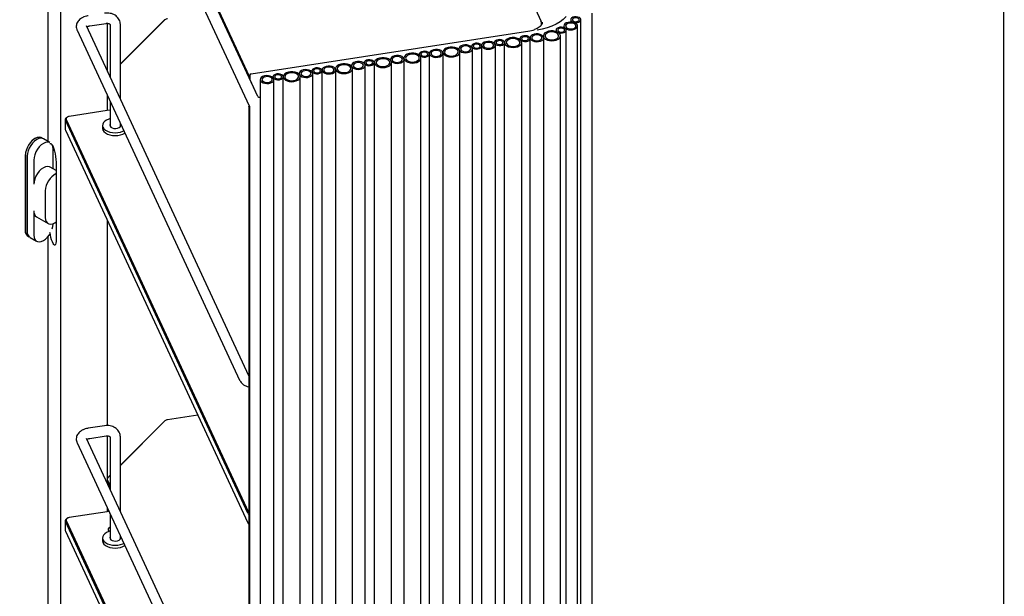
# Model space of a CAD drawing. Header units: millimetres. Extents: x -5210 to 2047, y -29 to 2841.
# Tile 19 of 28: x -1687 to -1110, y 2049 to 2387. Entities that reach past the tile are written whole.
import ezdxf

# ---------------------------------------------------------------- set-up
doc = ezdxf.new("R2010")
doc.units = ezdxf.units.MM
doc.header["$LTSCALE"] = 10
doc.layers.add('SCHIZZI', color=9, linetype='Continuous')

msp = doc.modelspace()

# ---------------------------------------------------------------- linework, layer by layer
for p, q in [((-1507.9, 2659.87), (-1381.18, 2386.86)), ((-1547.1, 2342.52), (-1670.06, 2607.43)), ((-1552.12, 2354.56), (-1662.7, 2592.8)), ((-1552.12, 2353.74), (-1662.7, 2591.99)), ((-1662.85, 2575.56), (-1662.85, 1934.58)), ((-1552.02, 2336.78), (-1662.85, 2575.56)), ((-1670.1, 2538.5), (-1670.1, 2316.07)), ((-1351.13, 1705.32), (-1351.13, 2391.21)), ((-1552.41, 2178.71), (-1647.61, 2383.81)), ((-1645.63, 2383.83), (-1635.97, 2385.32)), ((-1635.22, 2357.12), (-1635.22, 2385.34)), ((-1633.63, 2384.28), (-1633.63, 2353.7)), ((-1601.58, 2387.38), (-1627.63, 2361.34)), ((-1627.63, 2361.51), (-1602.02, 2387.12)), ((-1627.63, 2340.78), (-1627.63, 2384.28)), ((-1380.74, 2385.58), (-1380.88, 2385.89)), ((-1380.84, 2384.58), (-1380.84, 2385.4)), ((-1380.57, 2385.14), (-1380.74, 2385.58)), ((-1367.74, 2383.79), (-1367.74, 2382.83)), ((-1363.76, 2387.44), (-1363.76, 2386.1)), ((-1359.74, 1697.89), (-1359.74, 2383.79)), ((-1357.76, 1701.55), (-1357.76, 2387.44)), ((-1653.05, 2381.29), (-1557.8, 2176.08)), ((-1550.94, 2355.72), (-1387.7, 2380.97)), ((-1379.81, 2377.99), (-1379.81, 2377.6)), ((-1372.35, 2381.37), (-1372.35, 2380.51)), ((-1369.81, 1692.1), (-1369.81, 2377.99)), ((-1366.35, 1695.47), (-1366.35, 2381.37)), ((-1421.88, 2371.97), (-1421.88, 2371.56)), ((-1415.93, 2372.45), (-1415.93, 2372.28)), ((-1415.88, 1686.08), (-1415.88, 2371.97)), ((-1408.49, 2374.04), (-1408.49, 2373.63)), ((-1407.93, 1686.55), (-1407.93, 2372.45)), ((-1402.49, 2374.08), (-1402.49, 2374.07)), ((-1402.49, 1688.15), (-1402.49, 2374.04)), ((-1393.53, 2376.36), (-1393.53, 2375.84)), ((-1392.49, 1688.19), (-1392.49, 2374.08)), ((-1387.58, 2376.83), (-1387.58, 2376.67)), ((-1387.53, 1690.46), (-1387.53, 2376.36)), ((-1379.58, 1690.94), (-1379.58, 2376.83)), ((-1452.54, 2367.23), (-1452.54, 2366.71)), ((-1446.59, 2367.71), (-1446.59, 2367.54)), ((-1446.54, 1681.33), (-1446.54, 2367.23)), ((-1438.69, 2368.48), (-1438.69, 2368.22)), ((-1438.59, 1681.81), (-1438.59, 2367.71)), ((-1429.31, 2370.38), (-1429.31, 2369.88)), ((-1428.69, 1682.59), (-1428.69, 2368.48)), ((-1421.31, 1684.48), (-1421.31, 2370.38)), ((-1492.22, 2360.65), (-1492.22, 2360.14)), ((-1484.78, 2362.24), (-1484.78, 2361.83)), ((-1484.22, 1674.75), (-1484.22, 2360.65)), ((-1478.79, 2362.28), (-1478.79, 2362.27)), ((-1478.78, 1676.35), (-1478.78, 2362.24)), ((-1469.4, 2364.18), (-1469.4, 2363.67)), ((-1468.79, 1676.39), (-1468.79, 2362.28)), ((-1461.51, 2364.96), (-1461.51, 2364.69)), ((-1461.4, 1678.28), (-1461.4, 2364.18)), ((-1451.51, 1679.06), (-1451.51, 2364.96)), ((-1634.2, 2354.93), (-1633.63, 2355.51)), ((-1633.63, 2355.34), (-1634.15, 2354.82)), ((-1551.79, 2354.61), (-1552.12, 2354.56)), ((-1552.12, 2353.74), (-1552.12, 2354.56)), ((-1551.79, 2354.73), (-1551.79, 2352.7)), ((-1522.88, 2355.9), (-1522.88, 2355.4)), ((-1515.45, 2357.5), (-1515.45, 2357.09)), ((-1514.88, 1670.01), (-1514.88, 2355.9)), ((-1509.5, 2357.97), (-1509.5, 2357.81)), ((-1509.45, 1671.6), (-1509.45, 2357.5)), ((-1501.6, 2358.75), (-1501.6, 2358.49)), ((-1501.5, 1672.08), (-1501.5, 2357.97)), ((-1491.6, 1672.86), (-1491.6, 2358.75)), ((-1551.79, 2353.8), (-1552.12, 2353.74)), ((-1547.1, 2342.52), (-1551.76, 2352.56)), ((-1545.69, 2352.38), (-1545.69, 1666.48)), ((-1538.26, 2353.97), (-1538.26, 2353.56)), ((-1537.69, 1666.48), (-1537.69, 2352.38)), ((-1532.26, 2354.01), (-1532.26, 2353.99)), ((-1532.26, 1668.07), (-1532.26, 2353.97)), ((-1522.26, 1668.12), (-1522.26, 2354.01)), ((-1635.22, 2334.21), (-1635.22, 2342.87)), ((-1633.63, 2339.45), (-1633.63, 2324.85)), ((-1545.69, 2342.14), (-1545.88, 2342.11)), ((-1635.42, 2334.18), (-1657.64, 2330.74)), ((-1552.41, 2336.8), (-1552.05, 2336.86)), ((-1552.41, 2336.8), (-1552.41, 1697.86)), ((-1552.15, 2336.24), (-1552.41, 2336.8)), ((-1552.15, 2336.24), (-1552.02, 2336.26)), ((-1552.15, 2336.24), (-1552.15, 1697.3)), ((-1552.02, 2336.78), (-1552.02, 1695.8)), ((-1659.99, 2328.94), (-1659.99, 2323.22)), ((-1552.99, 2098.19), (-1659.89, 2328.49)), ((-1659.4, 2328.97), (-1552.51, 2098.68)), ((-1658.76, 2330.37), (-1659.11, 2330.16)), ((-1638.13, 2325.49), (-1638.13, 2323.86)), ((-1627.63, 2324.85), (-1627.63, 2326.52)), ((-1659.89, 2322.77), (-1552.99, 2092.48)), ((-1669.07, 2315.48), (-1672.69, 2317.57)), ((-1667.15, 2300.13), (-1667.15, 2311.69)), ((-1683.42, 2307.85), (-1683.42, 2264.16)), ((-1683.34, 2308.05), (-1683.34, 2264.04)), ((-1682.28, 2307.44), (-1682.28, 2263.43)), ((-1678.4, 2305.2), (-1678.4, 2290.95)), ((-1665.23, 2302.45), (-1665.23, 2258.76)), ((-1665.23, 2299.01), (-1668.8, 2301.08)), ((-1671.68, 2287.07), (-1671.68, 2271.55)), ((-1678.4, 2275.43), (-1678.4, 2261.18)), ((-1676.75, 2271.79), (-1670.03, 2267.91)), ((-1667.15, 2267.67), (-1667.15, 2267.8)), ((-1635.22, 2149.51), (-1635.22, 2269.63)), ((-1680.64, 2259.79), (-1676.75, 2257.54)), ((-1670.1, 2260.27), (-1670.1, 2037.84)), ((-1601.19, 2152.52), (-1601.54, 2152.31)), ((-1582.31, 2155.64), (-1600.07, 2152.89)), ((-1636.89, 2149.4), (-1646.54, 2147.9)), ((-1601.58, 2152.22), (-1627.63, 2126.17)), ((-1627.63, 2126.34), (-1602.02, 2151.95)), ((-1552.41, 1936.85), (-1647.61, 2141.96)), ((-1645.63, 2141.97), (-1635.97, 2143.47)), ((-1635.22, 2115.27), (-1635.22, 2143.49)), ((-1633.63, 2142.43), (-1633.63, 2111.85)), ((-1627.63, 2098.92), (-1627.63, 2142.43)), ((-1653.05, 2139.43), (-1557.8, 1934.23)), ((-1635.22, 2118.75), (-1633.63, 2120.34)), ((-1633.63, 2120.17), (-1635.03, 2118.77)), ((-1635.22, 2117.54), (-1633.63, 2114.12)), ((-1633.63, 2112.6), (-1635.22, 2116.02)), ((-1635.22, 2099.04), (-1635.22, 2101.02)), ((-1658.76, 2095.2), (-1659.11, 2095)), ((-1635.42, 2099.01), (-1657.64, 2095.58)), ((-1634.38, 2099.21), (-1635.42, 2099.01)), ((-1633.63, 2097.6), (-1633.63, 2082.99)), ((-1552.51, 2098.68), (-1552.41, 2098.5)), ((-1659.99, 2093.77), (-1659.99, 2088.06)), ((-1552.99, 1863.03), (-1659.89, 2093.33)), ((-1659.4, 2093.81), (-1552.51, 1863.51)), ((-1659.89, 2087.61), (-1552.99, 1857.31)), ((-1638.13, 2083.64), (-1638.13, 2082)), ((-1627.63, 2082.99), (-1627.63, 2084.67))]:
    msp.add_line(p, q)
at = {"flags": 128}
for points in [[(-1366.42, 2389.36), (-1366.48, 2389.29), (-1368.09, 2387.68), (-1370.03, 2386.19), (-1372.27, 2384.84), (-1374.77, 2383.66), (-1377.5, 2382.67), (-1380.42, 2381.87), (-1383.48, 2381.28)], [(-1359.99, 2385.77), (-1359.04, 2386.03), (-1358.31, 2386.45), (-1357.87, 2387), (-1357.78, 2387.6), (-1358.05, 2388.18), (-1358.64, 2388.67), (-1359.5, 2389.01), (-1360.5, 2389.17), (-1361.54, 2389.12), (-1362.49, 2388.86), (-1363.22, 2388.44), (-1363.66, 2387.89), (-1363.75, 2387.29), (-1363.48, 2386.71), (-1362.89, 2386.22), (-1362.03, 2385.87), (-1361.03, 2385.72), (-1359.99, 2385.77)], [(-1362.71, 2381.56), (-1361.61, 2381.83), (-1360.71, 2382.28), (-1360.07, 2382.86), (-1359.77, 2383.53), (-1359.81, 2384.22), (-1360.2, 2384.87), (-1360.91, 2385.42), (-1361.87, 2385.83), (-1363, 2386.06), (-1364.19, 2386.08), (-1365.34, 2385.9), (-1366.35, 2385.54), (-1367.13, 2385.02), (-1367.6, 2384.38), (-1367.74, 2383.7), (-1367.52, 2383.02), (-1366.96, 2382.42), (-1366.12, 2381.93), (-1365.06, 2381.61), (-1363.89, 2381.48), (-1362.71, 2381.56)], [(-1362.96, 2382.11), (-1362.02, 2382.37), (-1361.28, 2382.79), (-1360.84, 2383.34), (-1360.75, 2383.94), (-1361.02, 2384.52), (-1361.62, 2385.01), (-1362.47, 2385.36), (-1363.48, 2385.51), (-1364.52, 2385.46), (-1365.46, 2385.21), (-1366.2, 2384.78), (-1366.64, 2384.24), (-1366.73, 2383.64), (-1366.46, 2383.05), (-1365.86, 2382.56), (-1365.01, 2382.22), (-1364, 2382.06), (-1362.96, 2382.11)], [(-1360.25, 2386.33), (-1359.55, 2386.53), (-1359.03, 2386.87), (-1358.78, 2387.29), (-1358.83, 2387.74), (-1359.18, 2388.15), (-1359.76, 2388.44), (-1360.5, 2388.59), (-1361.28, 2388.56), (-1361.98, 2388.36), (-1362.5, 2388.02), (-1362.75, 2387.6), (-1362.7, 2387.15), (-1362.35, 2386.74), (-1361.76, 2386.44), (-1361.03, 2386.3), (-1360.25, 2386.33)], [(-1389.75, 2374.68), (-1388.81, 2374.94), (-1388.07, 2375.36), (-1387.63, 2375.91), (-1387.54, 2376.51), (-1387.81, 2377.09), (-1388.41, 2377.58), (-1389.26, 2377.93), (-1390.27, 2378.08), (-1391.31, 2378.03), (-1392.25, 2377.77), (-1392.99, 2377.35), (-1393.43, 2376.8), (-1393.52, 2376.2), (-1393.25, 2375.62), (-1392.65, 2375.13), (-1391.8, 2374.79), (-1390.79, 2374.63), (-1389.75, 2374.68)], [(-1390.01, 2375.24), (-1389.31, 2375.44), (-1388.8, 2375.78), (-1388.55, 2376.21), (-1388.6, 2376.65), (-1388.94, 2377.06), (-1389.53, 2377.36), (-1390.27, 2377.5), (-1391.05, 2377.47), (-1391.75, 2377.27), (-1392.26, 2376.93), (-1392.51, 2376.51), (-1392.46, 2376.06), (-1392.12, 2375.65), (-1391.53, 2375.36), (-1390.79, 2375.21), (-1390.01, 2375.24)], [(-1387.7, 2380.97), (-1385.79, 2381.39), (-1384.87, 2381.68)], [(-1382.54, 2374.6), (-1381.45, 2374.88), (-1380.55, 2375.33), (-1379.91, 2375.91), (-1379.6, 2376.57), (-1379.65, 2377.26), (-1380.04, 2377.91), (-1380.75, 2378.47), (-1381.71, 2378.87), (-1382.84, 2379.1), (-1384.03, 2379.13), (-1385.18, 2378.95), (-1386.19, 2378.58), (-1386.97, 2378.06), (-1387.44, 2377.43), (-1387.58, 2376.75), (-1387.35, 2376.07), (-1386.8, 2375.46), (-1385.95, 2374.98), (-1384.9, 2374.65), (-1383.73, 2374.53), (-1382.54, 2374.6)], [(-1382.8, 2375.16), (-1381.86, 2375.41), (-1381.12, 2375.84), (-1380.68, 2376.39), (-1380.59, 2376.98), (-1380.86, 2377.57), (-1381.46, 2378.06), (-1382.31, 2378.4), (-1383.32, 2378.56), (-1384.36, 2378.51), (-1385.3, 2378.25), (-1386.04, 2377.83), (-1386.48, 2377.28), (-1386.57, 2376.68), (-1386.3, 2376.1), (-1385.7, 2375.61), (-1384.85, 2375.26), (-1383.84, 2375.11), (-1382.8, 2375.16)], [(-1373.51, 2375.2), (-1372.26, 2375.51), (-1371.19, 2376), (-1370.39, 2376.63), (-1369.92, 2377.37), (-1369.81, 2378.16), (-1370.08, 2378.93), (-1370.69, 2379.63), (-1371.61, 2380.21), (-1372.76, 2380.63), (-1374.07, 2380.85), (-1375.43, 2380.86), (-1376.75, 2380.65), (-1377.92, 2380.25), (-1378.86, 2379.68), (-1379.5, 2378.99), (-1379.79, 2378.22), (-1379.71, 2377.44), (-1379.27, 2376.69), (-1378.5, 2376.05), (-1377.45, 2375.54), (-1376.21, 2375.22), (-1374.86, 2375.1), (-1373.51, 2375.2)], [(-1373.77, 2375.76), (-1372.68, 2376.04), (-1371.77, 2376.49), (-1371.14, 2377.07), (-1370.83, 2377.73), (-1370.88, 2378.42), (-1371.27, 2379.07), (-1371.98, 2379.62), (-1372.94, 2380.03), (-1374.06, 2380.26), (-1375.25, 2380.29), (-1376.41, 2380.11), (-1377.41, 2379.74), (-1378.19, 2379.22), (-1378.67, 2378.59), (-1378.8, 2377.9), (-1378.58, 2377.23), (-1378.02, 2376.62), (-1377.18, 2376.13), (-1376.13, 2375.81), (-1374.96, 2375.68), (-1373.77, 2375.76)], [(-1368.57, 2379.7), (-1367.63, 2379.95), (-1366.89, 2380.37), (-1366.45, 2380.92), (-1366.36, 2381.52), (-1366.63, 2382.1), (-1367.23, 2382.59), (-1368.08, 2382.94), (-1369.09, 2383.09), (-1370.12, 2383.04), (-1371.07, 2382.79), (-1371.81, 2382.36), (-1372.25, 2381.82), (-1372.34, 2381.22), (-1372.07, 2380.64), (-1371.47, 2380.14), (-1370.62, 2379.8), (-1369.61, 2379.64), (-1368.57, 2379.7)], [(-1368.83, 2380.25), (-1368.13, 2380.45), (-1367.62, 2380.79), (-1367.37, 2381.22), (-1367.42, 2381.67), (-1367.76, 2382.07), (-1368.35, 2382.37), (-1369.09, 2382.51), (-1369.87, 2382.48), (-1370.57, 2382.28), (-1371.08, 2381.95), (-1371.33, 2381.52), (-1371.28, 2381.07), (-1370.93, 2380.67), (-1370.35, 2380.37), (-1369.61, 2380.22), (-1368.83, 2380.25)], [(-1424.28, 2368.15), (-1423.18, 2368.42), (-1422.28, 2368.87), (-1421.65, 2369.45), (-1421.34, 2370.12), (-1421.38, 2370.81), (-1421.78, 2371.46), (-1422.48, 2372.01), (-1423.44, 2372.42), (-1424.57, 2372.65), (-1425.76, 2372.67), (-1426.91, 2372.49), (-1427.92, 2372.13), (-1428.7, 2371.61), (-1429.18, 2370.98), (-1429.31, 2370.29), (-1429.09, 2369.62), (-1428.53, 2369.01), (-1427.69, 2368.52), (-1426.63, 2368.2), (-1425.46, 2368.07), (-1424.28, 2368.15)], [(-1424.54, 2368.71), (-1423.59, 2368.96), (-1422.85, 2369.38), (-1422.41, 2369.93), (-1422.32, 2370.53), (-1422.59, 2371.11), (-1423.19, 2371.6), (-1424.04, 2371.95), (-1425.05, 2372.1), (-1426.09, 2372.05), (-1427.03, 2371.8), (-1427.77, 2371.37), (-1428.21, 2370.83), (-1428.3, 2370.23), (-1428.03, 2369.65), (-1427.43, 2369.15), (-1426.58, 2368.81), (-1425.57, 2368.65), (-1424.54, 2368.71)], [(-1418.1, 2370.3), (-1417.16, 2370.55), (-1416.42, 2370.98), (-1415.98, 2371.52), (-1415.89, 2372.12), (-1416.16, 2372.7), (-1416.76, 2373.2), (-1417.61, 2373.54), (-1418.62, 2373.7), (-1419.65, 2373.64), (-1420.6, 2373.39), (-1421.34, 2372.96), (-1421.78, 2372.42), (-1421.87, 2371.82), (-1421.6, 2371.24), (-1421, 2370.75), (-1420.15, 2370.4), (-1419.14, 2370.25), (-1418.1, 2370.3)], [(-1418.36, 2370.86), (-1417.66, 2371.05), (-1417.15, 2371.39), (-1416.9, 2371.82), (-1416.95, 2372.27), (-1417.29, 2372.67), (-1417.88, 2372.97), (-1418.62, 2373.12), (-1419.4, 2373.09), (-1420.1, 2372.89), (-1420.61, 2372.55), (-1420.86, 2372.12), (-1420.81, 2371.67), (-1420.47, 2371.27), (-1419.88, 2370.97), (-1419.14, 2370.83), (-1418.36, 2370.86)], [(-1410.89, 2370.22), (-1409.8, 2370.49), (-1408.9, 2370.94), (-1408.26, 2371.52), (-1407.95, 2372.19), (-1408, 2372.88), (-1408.39, 2373.53), (-1409.1, 2374.08), (-1410.06, 2374.49), (-1411.18, 2374.72), (-1412.38, 2374.74), (-1413.53, 2374.56), (-1414.54, 2374.2), (-1415.31, 2373.68), (-1415.79, 2373.05), (-1415.92, 2372.36), (-1415.7, 2371.69), (-1415.15, 2371.08), (-1414.3, 2370.59), (-1413.25, 2370.27), (-1412.08, 2370.14), (-1410.89, 2370.22)], [(-1411.15, 2370.78), (-1410.21, 2371.03), (-1409.47, 2371.45), (-1409.03, 2372), (-1408.94, 2372.6), (-1409.21, 2373.18), (-1409.81, 2373.67), (-1410.66, 2374.02), (-1411.67, 2374.17), (-1412.7, 2374.12), (-1413.65, 2373.87), (-1414.38, 2373.44), (-1414.83, 2372.9), (-1414.92, 2372.3), (-1414.65, 2371.72), (-1414.05, 2371.22), (-1413.2, 2370.88), (-1412.19, 2370.72), (-1411.15, 2370.78)], [(-1404.72, 2372.37), (-1403.77, 2372.62), (-1403.04, 2373.05), (-1402.6, 2373.59), (-1402.51, 2374.19), (-1402.78, 2374.77), (-1403.37, 2375.27), (-1404.23, 2375.61), (-1405.23, 2375.77), (-1406.27, 2375.71), (-1407.21, 2375.46), (-1407.95, 2375.03), (-1408.39, 2374.49), (-1408.48, 2373.89), (-1408.21, 2373.31), (-1407.62, 2372.82), (-1406.76, 2372.47), (-1405.76, 2372.32), (-1404.72, 2372.37)], [(-1404.98, 2372.93), (-1404.28, 2373.13), (-1403.76, 2373.46), (-1403.51, 2373.89), (-1403.56, 2374.34), (-1403.91, 2374.74), (-1404.49, 2375.04), (-1405.23, 2375.19), (-1406.01, 2375.16), (-1406.71, 2374.96), (-1407.23, 2374.62), (-1407.48, 2374.19), (-1407.43, 2373.74), (-1407.08, 2373.34), (-1406.49, 2373.04), (-1405.76, 2372.9), (-1404.98, 2372.93)], [(-1396.2, 2371.3), (-1394.95, 2371.6), (-1393.88, 2372.09), (-1393.08, 2372.73), (-1392.61, 2373.46), (-1392.5, 2374.25), (-1392.76, 2375.02), (-1393.38, 2375.72), (-1394.3, 2376.3), (-1395.45, 2376.72), (-1396.76, 2376.94), (-1398.12, 2376.95), (-1399.43, 2376.74), (-1400.61, 2376.34), (-1401.55, 2375.77), (-1402.19, 2375.08), (-1402.48, 2374.31), (-1402.4, 2373.53), (-1401.96, 2372.78), (-1401.19, 2372.14), (-1400.14, 2371.63), (-1398.9, 2371.31), (-1397.55, 2371.2), (-1396.2, 2371.3)], [(-1396.46, 2371.85), (-1395.37, 2372.13), (-1394.46, 2372.58), (-1393.83, 2373.16), (-1393.52, 2373.82), (-1393.56, 2374.51), (-1393.96, 2375.16), (-1394.67, 2375.72), (-1395.63, 2376.12), (-1396.75, 2376.35), (-1397.94, 2376.38), (-1399.09, 2376.2), (-1400.1, 2375.83), (-1400.88, 2375.31), (-1401.36, 2374.68), (-1401.49, 2374), (-1401.27, 2373.32), (-1400.71, 2372.71), (-1399.87, 2372.23), (-1398.82, 2371.9), (-1397.64, 2371.78), (-1396.46, 2371.85)], [(-1464.37, 2361.95), (-1463.28, 2362.22), (-1462.37, 2362.67), (-1461.74, 2363.25), (-1461.43, 2363.92), (-1461.47, 2364.61), (-1461.87, 2365.26), (-1462.58, 2365.81), (-1463.54, 2366.22), (-1464.66, 2366.45), (-1465.85, 2366.47), (-1467, 2366.29), (-1468.01, 2365.93), (-1468.79, 2365.4), (-1469.27, 2364.77), (-1469.4, 2364.09), (-1469.18, 2363.41), (-1468.62, 2362.81), (-1467.78, 2362.32), (-1466.73, 2362), (-1465.55, 2361.87), (-1464.37, 2361.95)], [(-1464.63, 2362.5), (-1463.68, 2362.76), (-1462.95, 2363.18), (-1462.51, 2363.73), (-1462.42, 2364.33), (-1462.69, 2364.91), (-1463.28, 2365.4), (-1464.14, 2365.75), (-1465.14, 2365.9), (-1466.18, 2365.85), (-1467.13, 2365.59), (-1467.86, 2365.17), (-1468.3, 2364.62), (-1468.39, 2364.03), (-1468.12, 2363.44), (-1467.53, 2362.95), (-1466.67, 2362.61), (-1465.67, 2362.45), (-1464.63, 2362.5)], [(-1455.21, 2362.17), (-1453.96, 2362.47), (-1452.89, 2362.96), (-1452.09, 2363.6), (-1451.62, 2364.34), (-1451.51, 2365.12), (-1451.78, 2365.89), (-1452.39, 2366.59), (-1453.31, 2367.17), (-1454.46, 2367.59), (-1455.77, 2367.81), (-1457.13, 2367.82), (-1458.45, 2367.62), (-1459.62, 2367.21), (-1460.56, 2366.65), (-1461.2, 2365.95), (-1461.49, 2365.18), (-1461.41, 2364.4), (-1460.97, 2363.66), (-1460.2, 2363.01), (-1459.15, 2362.51), (-1457.91, 2362.18), (-1456.56, 2362.07), (-1455.21, 2362.17)], [(-1455.47, 2362.72), (-1454.38, 2363), (-1453.47, 2363.45), (-1452.84, 2364.03), (-1452.53, 2364.7), (-1452.58, 2365.38), (-1452.97, 2366.03), (-1453.68, 2366.59), (-1454.64, 2367), (-1455.76, 2367.22), (-1456.95, 2367.25), (-1458.11, 2367.07), (-1459.12, 2366.71), (-1459.89, 2366.18), (-1460.37, 2365.55), (-1460.5, 2364.87), (-1460.28, 2364.19), (-1459.72, 2363.58), (-1458.88, 2363.1), (-1457.83, 2362.78), (-1456.66, 2362.65), (-1455.47, 2362.72)], [(-1448.77, 2365.55), (-1447.82, 2365.81), (-1447.08, 2366.23), (-1446.64, 2366.78), (-1446.55, 2367.38), (-1446.82, 2367.96), (-1447.42, 2368.45), (-1448.27, 2368.8), (-1449.28, 2368.95), (-1450.32, 2368.9), (-1451.26, 2368.65), (-1452, 2368.22), (-1452.44, 2367.68), (-1452.53, 2367.08), (-1452.26, 2366.5), (-1451.66, 2366), (-1450.81, 2365.66), (-1449.8, 2365.5), (-1448.77, 2365.55)], [(-1449.02, 2366.11), (-1448.32, 2366.31), (-1447.81, 2366.65), (-1447.56, 2367.08), (-1447.61, 2367.53), (-1447.95, 2367.93), (-1448.54, 2368.23), (-1449.28, 2368.37), (-1450.06, 2368.34), (-1450.76, 2368.14), (-1451.27, 2367.8), (-1451.52, 2367.38), (-1451.47, 2366.93), (-1451.13, 2366.52), (-1450.54, 2366.23), (-1449.8, 2366.08), (-1449.02, 2366.11)], [(-1441.56, 2365.47), (-1440.46, 2365.75), (-1439.56, 2366.2), (-1438.92, 2366.78), (-1438.62, 2367.45), (-1438.66, 2368.13), (-1439.05, 2368.78), (-1439.76, 2369.34), (-1440.72, 2369.75), (-1441.85, 2369.97), (-1443.04, 2370), (-1444.19, 2369.82), (-1445.2, 2369.46), (-1445.98, 2368.93), (-1446.45, 2368.3), (-1446.59, 2367.62), (-1446.37, 2366.94), (-1445.81, 2366.33), (-1444.97, 2365.85), (-1443.91, 2365.53), (-1442.74, 2365.4), (-1441.56, 2365.47)], [(-1441.81, 2366.03), (-1440.87, 2366.29), (-1440.13, 2366.71), (-1439.69, 2367.26), (-1439.6, 2367.86), (-1439.87, 2368.44), (-1440.47, 2368.93), (-1441.32, 2369.27), (-1442.33, 2369.43), (-1443.37, 2369.38), (-1444.31, 2369.12), (-1445.05, 2368.7), (-1445.49, 2368.15), (-1445.58, 2367.55), (-1445.31, 2366.97), (-1444.71, 2366.48), (-1443.86, 2366.14), (-1442.85, 2365.98), (-1441.81, 2366.03)], [(-1432.4, 2365.7), (-1431.14, 2366), (-1430.08, 2366.49), (-1429.28, 2367.13), (-1428.81, 2367.86), (-1428.7, 2368.65), (-1428.96, 2369.42), (-1429.58, 2370.12), (-1430.49, 2370.7), (-1431.65, 2371.12), (-1432.96, 2371.34), (-1434.32, 2371.35), (-1435.63, 2371.14), (-1436.8, 2370.74), (-1437.74, 2370.18), (-1438.38, 2369.48), (-1438.68, 2368.71), (-1438.6, 2367.93), (-1438.16, 2367.19), (-1437.39, 2366.54), (-1436.34, 2366.04), (-1435.1, 2365.71), (-1433.75, 2365.6), (-1432.4, 2365.7)], [(-1432.66, 2366.25), (-1431.56, 2366.53), (-1430.66, 2366.98), (-1430.03, 2367.56), (-1429.72, 2368.23), (-1429.76, 2368.91), (-1430.16, 2369.56), (-1430.86, 2370.12), (-1431.82, 2370.53), (-1432.95, 2370.75), (-1434.14, 2370.78), (-1435.29, 2370.6), (-1436.3, 2370.23), (-1437.08, 2369.71), (-1437.56, 2369.08), (-1437.69, 2368.4), (-1437.47, 2367.72), (-1436.91, 2367.11), (-1436.07, 2366.63), (-1435.01, 2366.3), (-1433.84, 2366.18), (-1432.66, 2366.25)], [(-1504.46, 2355.74), (-1503.37, 2356.02), (-1502.47, 2356.47), (-1501.83, 2357.05), (-1501.52, 2357.72), (-1501.57, 2358.4), (-1501.96, 2359.05), (-1502.67, 2359.61), (-1503.63, 2360.02), (-1504.75, 2360.24), (-1505.94, 2360.27), (-1507.1, 2360.09), (-1508.11, 2359.72), (-1508.88, 2359.2), (-1509.36, 2358.57), (-1509.49, 2357.89), (-1509.27, 2357.21), (-1508.72, 2356.6), (-1507.87, 2356.12), (-1506.82, 2355.8), (-1505.65, 2355.67), (-1504.46, 2355.74)], [(-1495.3, 2355.97), (-1494.05, 2356.27), (-1492.98, 2356.76), (-1492.19, 2357.4), (-1491.72, 2358.13), (-1491.61, 2358.92), (-1491.87, 2359.69), (-1492.48, 2360.39), (-1493.4, 2360.97), (-1494.55, 2361.39), (-1495.86, 2361.61), (-1497.22, 2361.62), (-1498.54, 2361.41), (-1499.71, 2361.01), (-1500.65, 2360.44), (-1501.29, 2359.75), (-1501.58, 2358.98), (-1501.51, 2358.2), (-1501.06, 2357.45), (-1500.29, 2356.81), (-1499.25, 2356.3), (-1498, 2355.98), (-1496.66, 2355.87), (-1495.3, 2355.97)], [(-1495.56, 2356.52), (-1494.47, 2356.8), (-1493.57, 2357.25), (-1492.93, 2357.83), (-1492.62, 2358.49), (-1492.67, 2359.18), (-1493.06, 2359.83), (-1493.77, 2360.39), (-1494.73, 2360.79), (-1495.86, 2361.02), (-1497.05, 2361.05), (-1498.2, 2360.87), (-1499.21, 2360.5), (-1499.99, 2359.98), (-1500.46, 2359.35), (-1500.6, 2358.67), (-1500.37, 2357.99), (-1499.82, 2357.38), (-1498.97, 2356.9), (-1497.92, 2356.57), (-1496.75, 2356.45), (-1495.56, 2356.52)], [(-1487.18, 2358.42), (-1486.09, 2358.69), (-1485.19, 2359.14), (-1484.55, 2359.72), (-1484.24, 2360.39), (-1484.29, 2361.08), (-1484.68, 2361.73), (-1485.39, 2362.28), (-1486.35, 2362.69), (-1487.47, 2362.92), (-1488.67, 2362.94), (-1489.82, 2362.76), (-1490.83, 2362.4), (-1491.6, 2361.88), (-1492.08, 2361.25), (-1492.22, 2360.56), (-1491.99, 2359.88), (-1491.44, 2359.28), (-1490.59, 2358.79), (-1489.54, 2358.47), (-1488.37, 2358.34), (-1487.18, 2358.42)], [(-1487.44, 2358.97), (-1486.5, 2359.23), (-1485.76, 2359.65), (-1485.32, 2360.2), (-1485.23, 2360.8), (-1485.5, 2361.38), (-1486.1, 2361.87), (-1486.95, 2362.22), (-1487.96, 2362.37), (-1488.99, 2362.32), (-1489.94, 2362.07), (-1490.68, 2361.64), (-1491.12, 2361.1), (-1491.21, 2360.5), (-1490.94, 2359.92), (-1490.34, 2359.42), (-1489.49, 2359.08), (-1488.48, 2358.92), (-1487.44, 2358.97)], [(-1481.01, 2360.57), (-1480.06, 2360.82), (-1479.33, 2361.25), (-1478.89, 2361.79), (-1478.8, 2362.39), (-1479.07, 2362.97), (-1479.66, 2363.46), (-1480.52, 2363.81), (-1481.52, 2363.97), (-1482.56, 2363.91), (-1483.51, 2363.66), (-1484.24, 2363.23), (-1484.68, 2362.69), (-1484.77, 2362.09), (-1484.5, 2361.51), (-1483.91, 2361.02), (-1483.05, 2360.67), (-1482.05, 2360.51), (-1481.01, 2360.57)], [(-1481.27, 2361.12), (-1480.57, 2361.32), (-1480.05, 2361.66), (-1479.8, 2362.09), (-1479.85, 2362.54), (-1480.2, 2362.94), (-1480.78, 2363.24), (-1481.52, 2363.38), (-1482.3, 2363.36), (-1483, 2363.16), (-1483.52, 2362.82), (-1483.77, 2362.39), (-1483.72, 2361.94), (-1483.37, 2361.54), (-1482.78, 2361.24), (-1482.05, 2361.1), (-1481.27, 2361.12)], [(-1472.49, 2359.49), (-1471.24, 2359.8), (-1470.17, 2360.29), (-1469.37, 2360.93), (-1468.9, 2361.66), (-1468.79, 2362.45), (-1469.06, 2363.22), (-1469.67, 2363.92), (-1470.59, 2364.5), (-1471.74, 2364.92), (-1473.05, 2365.14), (-1474.41, 2365.15), (-1475.72, 2364.94), (-1476.9, 2364.54), (-1477.84, 2363.97), (-1478.48, 2363.28), (-1478.77, 2362.51), (-1478.69, 2361.73), (-1478.25, 2360.98), (-1477.48, 2360.34), (-1476.43, 2359.83), (-1475.19, 2359.51), (-1473.84, 2359.4), (-1472.49, 2359.49)], [(-1472.75, 2360.05), (-1471.66, 2360.33), (-1470.75, 2360.78), (-1470.12, 2361.36), (-1469.81, 2362.02), (-1469.85, 2362.71), (-1470.25, 2363.36), (-1470.96, 2363.92), (-1471.92, 2364.32), (-1473.04, 2364.55), (-1474.23, 2364.58), (-1475.38, 2364.4), (-1476.39, 2364.03), (-1477.17, 2363.51), (-1477.65, 2362.88), (-1477.78, 2362.2), (-1477.56, 2361.52), (-1477, 2360.91), (-1476.16, 2360.42), (-1475.11, 2360.1), (-1473.93, 2359.97), (-1472.75, 2360.05)], [(-1540.66, 2350.14), (-1539.57, 2350.42), (-1538.66, 2350.87), (-1538.03, 2351.45), (-1537.72, 2352.12), (-1537.76, 2352.8), (-1538.16, 2353.45), (-1538.87, 2354.01), (-1539.83, 2354.42), (-1540.95, 2354.64), (-1542.14, 2354.67), (-1543.29, 2354.49), (-1544.3, 2354.13), (-1545.08, 2353.6), (-1545.56, 2352.97), (-1545.69, 2352.29), (-1545.47, 2351.61), (-1544.91, 2351), (-1544.07, 2350.52), (-1543.02, 2350.2), (-1541.84, 2350.07), (-1540.66, 2350.14)], [(-1534.49, 2352.3), (-1533.54, 2352.55), (-1532.8, 2352.97), (-1532.36, 2353.52), (-1532.27, 2354.12), (-1532.54, 2354.7), (-1533.14, 2355.19), (-1533.99, 2355.54), (-1535, 2355.69), (-1536.04, 2355.64), (-1536.98, 2355.39), (-1537.72, 2354.96), (-1538.16, 2354.42), (-1538.25, 2353.82), (-1537.98, 2353.24), (-1537.38, 2352.74), (-1536.53, 2352.4), (-1535.52, 2352.24), (-1534.49, 2352.3)], [(-1534.74, 2352.85), (-1534.04, 2353.05), (-1533.53, 2353.39), (-1533.28, 2353.82), (-1533.33, 2354.27), (-1533.67, 2354.67), (-1534.26, 2354.97), (-1535, 2355.11), (-1535.78, 2355.08), (-1536.48, 2354.88), (-1536.99, 2354.55), (-1537.24, 2354.12), (-1537.19, 2353.67), (-1536.85, 2353.27), (-1536.26, 2352.97), (-1535.52, 2352.82), (-1534.74, 2352.85)], [(-1525.97, 2351.22), (-1524.71, 2351.53), (-1523.65, 2352.02), (-1522.85, 2352.65), (-1522.38, 2353.39), (-1522.27, 2354.17), (-1522.53, 2354.95), (-1523.14, 2355.65), (-1524.06, 2356.23), (-1525.22, 2356.64), (-1526.52, 2356.87), (-1527.89, 2356.87), (-1529.2, 2356.67), (-1530.37, 2356.27), (-1531.31, 2355.7), (-1531.95, 2355.01), (-1532.25, 2354.24), (-1532.17, 2353.46), (-1531.73, 2352.71), (-1530.95, 2352.06), (-1529.91, 2351.56), (-1528.67, 2351.24), (-1527.32, 2351.12), (-1525.97, 2351.22)], [(-1526.23, 2351.78), (-1525.13, 2352.06), (-1524.23, 2352.5), (-1523.6, 2353.09), (-1523.29, 2353.75), (-1523.33, 2354.44), (-1523.73, 2355.09), (-1524.43, 2355.64), (-1525.39, 2356.05), (-1526.52, 2356.28), (-1527.71, 2356.3), (-1528.86, 2356.13), (-1529.87, 2355.76), (-1530.65, 2355.24), (-1531.13, 2354.61), (-1531.26, 2353.92), (-1531.04, 2353.25), (-1530.48, 2352.64), (-1529.64, 2352.15), (-1528.58, 2351.83), (-1527.41, 2351.7), (-1526.23, 2351.78)], [(-1517.85, 2353.67), (-1516.75, 2353.95), (-1515.85, 2354.4), (-1515.22, 2354.98), (-1514.91, 2355.65), (-1514.95, 2356.33), (-1515.34, 2356.98), (-1516.05, 2357.54), (-1517.01, 2357.95), (-1518.14, 2358.17), (-1519.33, 2358.2), (-1520.48, 2358.02), (-1521.49, 2357.65), (-1522.27, 2357.13), (-1522.75, 2356.5), (-1522.88, 2355.82), (-1522.66, 2355.14), (-1522.1, 2354.53), (-1521.26, 2354.05), (-1520.2, 2353.72), (-1519.03, 2353.6), (-1517.85, 2353.67)], [(-1518.1, 2354.23), (-1517.16, 2354.49), (-1516.42, 2354.91), (-1515.98, 2355.46), (-1515.89, 2356.06), (-1516.16, 2356.64), (-1516.76, 2357.13), (-1517.61, 2357.47), (-1518.62, 2357.63), (-1519.66, 2357.58), (-1520.6, 2357.32), (-1521.34, 2356.9), (-1521.78, 2356.35), (-1521.87, 2355.75), (-1521.6, 2355.17), (-1521, 2354.68), (-1520.15, 2354.33), (-1519.14, 2354.18), (-1518.1, 2354.23)], [(-1511.67, 2355.82), (-1510.73, 2356.08), (-1509.99, 2356.5), (-1509.55, 2357.05), (-1509.46, 2357.65), (-1509.73, 2358.23), (-1510.33, 2358.72), (-1511.18, 2359.07), (-1512.19, 2359.22), (-1513.22, 2359.17), (-1514.17, 2358.92), (-1514.91, 2358.49), (-1515.35, 2357.95), (-1515.44, 2357.35), (-1515.17, 2356.77), (-1514.57, 2356.27), (-1513.72, 2355.93), (-1512.71, 2355.77), (-1511.67, 2355.82)], [(-1511.93, 2356.38), (-1511.23, 2356.58), (-1510.72, 2356.92), (-1510.47, 2357.35), (-1510.52, 2357.8), (-1510.86, 2358.2), (-1511.45, 2358.5), (-1512.19, 2358.64), (-1512.97, 2358.61), (-1513.67, 2358.41), (-1514.18, 2358.07), (-1514.43, 2357.65), (-1514.38, 2357.2), (-1514.03, 2356.79), (-1513.45, 2356.5), (-1512.71, 2356.35), (-1511.93, 2356.38)], [(-1504.72, 2356.3), (-1503.78, 2356.56), (-1503.04, 2356.98), (-1502.6, 2357.53), (-1502.51, 2358.13), (-1502.78, 2358.71), (-1503.38, 2359.2), (-1504.23, 2359.54), (-1505.24, 2359.7), (-1506.27, 2359.65), (-1507.22, 2359.39), (-1507.95, 2358.97), (-1508.39, 2358.42), (-1508.49, 2357.82), (-1508.22, 2357.24), (-1507.62, 2356.75), (-1506.76, 2356.41), (-1505.76, 2356.25), (-1504.72, 2356.3)], [(-1551.79, 2352.7), (-1551.79, 2352.67), (-1551.76, 2352.56)], [(-1540.92, 2350.7), (-1539.97, 2350.96), (-1539.24, 2351.38), (-1538.8, 2351.93), (-1538.71, 2352.53), (-1538.98, 2353.11), (-1539.57, 2353.6), (-1540.43, 2353.95), (-1541.43, 2354.1), (-1542.47, 2354.05), (-1543.42, 2353.79), (-1544.15, 2353.37), (-1544.59, 2352.82), (-1544.68, 2352.22), (-1544.41, 2351.64), (-1543.82, 2351.15), (-1542.96, 2350.81), (-1541.96, 2350.65), (-1540.92, 2350.7)], [(-1633.63, 2334.58), (-1633.86, 2334.51), (-1635.42, 2334.18)], [(-1657.64, 2330.74), (-1658.09, 2330.64), (-1658.51, 2330.49), (-1658.87, 2330.3), (-1659.15, 2330.07), (-1659.36, 2329.81), (-1659.47, 2329.53), (-1659.48, 2329.25), (-1659.4, 2328.97)], [(-1633.63, 2329.46), (-1634.44, 2329.22), (-1635.74, 2328.66), (-1636.8, 2327.96), (-1637.57, 2327.13), (-1638.02, 2326.23), (-1638.12, 2325.3), (-1637.88, 2324.37)], [(-1633.63, 2326.14), (-1633.82, 2325.65), (-1633.72, 2325.01)], [(-1633.72, 2325.01), (-1633.25, 2324.43), (-1632.47, 2323.98), (-1631.46, 2323.71), (-1630.35, 2323.65), (-1629.28, 2323.82), (-1628.37, 2324.19), (-1627.73, 2324.71), (-1627.44, 2325.33), (-1627.54, 2325.97), (-1627.63, 2326.14)], [(-1659.99, 2323.22), (-1659.98, 2323.11), (-1659.89, 2322.77)], [(-1638.13, 2323.86), (-1638.12, 2323.66), (-1637.88, 2322.74)], [(-1637.88, 2324.37), (-1637.29, 2323.5), (-1636.39, 2322.72), (-1635.22, 2322.07), (-1633.84, 2321.58), (-1632.31, 2321.27), (-1630.7, 2321.16), (-1629.08, 2321.26), (-1627.54, 2321.55), (-1626.15, 2322.02), (-1625.65, 2322.26)], [(-1637.88, 2322.74), (-1637.29, 2321.87), (-1636.39, 2321.09), (-1635.22, 2320.44), (-1633.84, 2319.95), (-1632.31, 2319.64), (-1630.7, 2319.53), (-1629.08, 2319.62), (-1627.54, 2319.91), (-1626.15, 2320.39), (-1625.05, 2320.97)], [(-1673.31, 2317.83), (-1673.91, 2318.22), (-1674.88, 2318.47), (-1675.96, 2318.4), (-1677.13, 2318.02), (-1678.32, 2317.33), (-1679.48, 2316.37), (-1680.57, 2315.18), (-1681.53, 2313.82), (-1682.33, 2312.34), (-1682.92, 2310.81), (-1683.29, 2309.29), (-1683.42, 2307.85)], [(-1673.26, 2317.82), (-1673.33, 2317.88), (-1674.22, 2318.4), (-1675.28, 2318.55), (-1676.47, 2318.35), (-1677.72, 2317.79), (-1678.97, 2316.9), (-1680.16, 2315.74), (-1681.23, 2314.35), (-1682.12, 2312.81), (-1682.79, 2311.19), (-1683.2, 2309.58), (-1683.34, 2308.05)], [(-1672.69, 2317.57), (-1673.16, 2317.78), (-1674.22, 2317.94), (-1675.41, 2317.74), (-1676.66, 2317.18), (-1677.91, 2316.29), (-1679.1, 2315.13), (-1680.17, 2313.74), (-1681.06, 2312.2), (-1681.73, 2310.58), (-1682.14, 2308.97), (-1682.28, 2307.44)], [(-1668.96, 2315.41), (-1669.27, 2315.54), (-1670.33, 2315.7), (-1671.52, 2315.49), (-1672.77, 2314.93), (-1674.02, 2314.05), (-1675.21, 2312.88), (-1676.28, 2311.49), (-1677.17, 2309.95), (-1677.84, 2308.33), (-1678.25, 2306.72), (-1678.4, 2305.2)], [(-1668.96, 2314.51), (-1668.7, 2314.82), (-1668.35, 2314.87), (-1667.95, 2314.58), (-1667.53, 2313.94), (-1667.09, 2313), (-1666.67, 2311.8), (-1666.27, 2310.38), (-1665.92, 2308.82), (-1665.62, 2307.17), (-1665.41, 2305.51), (-1665.27, 2303.91), (-1665.23, 2302.45)], [(-1667.15, 2311.69), (-1667.29, 2313.05), (-1667.63, 2314.03)], [(-1668.8, 2301.08), (-1669.27, 2301.29), (-1670.33, 2301.45), (-1671.52, 2301.24), (-1672.77, 2300.68), (-1674.02, 2299.8), (-1675.21, 2298.63), (-1676.28, 2297.24), (-1677.17, 2295.7), (-1677.84, 2294.08), (-1678.25, 2292.47), (-1678.4, 2290.95)], [(-1671.68, 2271.55), (-1671.54, 2270.19), (-1671.12, 2269.06), (-1670.45, 2268.22), (-1669.56, 2267.7), (-1668.5, 2267.54), (-1667.31, 2267.75), (-1666.06, 2268.31), (-1665.23, 2268.86)], [(-1665.23, 2258.76), (-1665.27, 2257.49), (-1665.41, 2256.48), (-1665.62, 2255.76), (-1665.92, 2255.36), (-1666.27, 2255.31), (-1666.67, 2255.61), (-1667.09, 2256.25), (-1667.53, 2257.18), (-1667.95, 2258.39), (-1668.35, 2259.8), (-1668.7, 2261.37), (-1668.96, 2262.76)], [(-1667.63, 2264.78), (-1667.29, 2266.15), (-1667.15, 2267.67)], [(-1678.4, 2261.18), (-1678.25, 2259.82), (-1677.84, 2258.69), (-1677.17, 2257.84), (-1676.28, 2257.33), (-1675.21, 2257.17), (-1674.02, 2257.38), (-1672.77, 2257.94), (-1671.52, 2258.82), (-1670.33, 2259.99), (-1669.27, 2261.38), (-1669.01, 2261.77)], [(-1635.03, 2118.77), (-1635.15, 2118.65), (-1635.22, 2118.54)], [(-1657.64, 2095.58), (-1658.09, 2095.48), (-1658.51, 2095.33), (-1658.87, 2095.13), (-1659.15, 2094.9), (-1659.36, 2094.65), (-1659.47, 2094.37), (-1659.48, 2094.09), (-1659.4, 2093.81)], [(-1634.04, 2087.49), (-1634.17, 2087.62), (-1634.56, 2088.27), (-1634.61, 2088.95), (-1634.3, 2089.62), (-1633.66, 2090.2), (-1633.63, 2090.22)], [(-1659.99, 2088.06), (-1659.98, 2087.94), (-1659.89, 2087.61)], [(-1633.63, 2087.61), (-1634.44, 2087.37), (-1635.74, 2086.81), (-1636.8, 2086.1), (-1637.57, 2085.28), (-1638.02, 2084.38), (-1638.12, 2083.44), (-1637.88, 2082.52)], [(-1633.63, 2084.28), (-1633.82, 2083.8), (-1633.72, 2083.16)], [(-1633.72, 2083.16), (-1633.25, 2082.58), (-1632.47, 2082.12), (-1631.46, 2081.85), (-1630.35, 2081.8), (-1629.28, 2081.96), (-1628.37, 2082.33), (-1627.73, 2082.86), (-1627.44, 2083.48), (-1627.54, 2084.12), (-1627.63, 2084.28)], [(-1638.13, 2082), (-1638.12, 2081.81), (-1637.88, 2080.88)], [(-1637.88, 2082.52), (-1637.29, 2081.64), (-1636.39, 2080.86), (-1635.22, 2080.21), (-1633.84, 2079.72), (-1632.31, 2079.42), (-1630.7, 2079.31), (-1629.08, 2079.4), (-1627.54, 2079.69), (-1626.15, 2080.17), (-1625.65, 2080.4)], [(-1637.88, 2080.88), (-1637.29, 2080.01), (-1636.39, 2079.23), (-1635.22, 2078.58), (-1633.84, 2078.09), (-1632.31, 2077.78), (-1630.7, 2077.68), (-1629.08, 2077.77), (-1627.54, 2078.06), (-1626.15, 2078.53), (-1625.05, 2079.11)]]:
    msp.add_lwpolyline(points, dxfattribs=at)
for centre, radius, start, end in [((-1600.4, 2385.46), 2.32, 119.56249, 134.3577), ((-1599.76, 2385.31), 2.76, 96.4012, 131.38246), ((-1384.24, 2385.4), 3.39, 334.25552, 25.56154), ((-1550.79, 2354.73), 1, 98.79304, 180), ((-1546.17, 2343.26), 1.19, 218.60958, 284.52425), ((-1658.59, 2328.9), 1.36, 112.54119, 197.67611), ((-1659.86, 2286.67), 11.83, 116.9998, 178.09217), ((-1674.51, 2275), 3.91, 173.60377, 235.08405), ((-1679.8, 2263.61), 3.66, 171.34594, 247.12308), ((-1679.83, 2263.47), 3.56, 170.82529, 248.5082), ((-1678.4, 2262.99), 3.91, 173.60377, 235.08405), ((-1599.76, 2150.15), 2.76, 96.4012, 131.38246), ((-1600.4, 2150.3), 2.32, 119.56249, 134.3577), ((-1658.59, 2093.74), 1.36, 112.54119, 197.67611), ((-1551.42, 2099.01), 1.78, 207.4687, 236.15692), ((-1551.42, 2093.3), 1.78, 207.4687, 236.15692)]:
    msp.add_arc(centre, radius, start, end)
for points, knots in [([(-1646.54, 2389.76), (-1646.85, 2389.7), (-1647.71, 2389.55), (-1649.06, 2389.13), (-1650.47, 2388.44), (-1651.63, 2387.57), (-1652.52, 2386.59), (-1653.15, 2385.5), (-1653.51, 2384.3), (-1653.57, 2383.04), (-1653.36, 2382.01), (-1653.12, 2381.46), (-1653.05, 2381.29)], [0, 0, 0, 0, 0.067273, 0.191285, 0.318417, 0.432916, 0.541208, 0.643972, 0.743469, 0.850873, 0.95383, 1, 1, 1, 1]), ([(-1627.63, 2384.28), (-1627.65, 2384.62), (-1627.68, 2385.46), (-1628.03, 2386.75), (-1628.7, 2388.07), (-1629.63, 2389.2), (-1630.78, 2390.12), (-1632.12, 2390.81), (-1633.6, 2391.24), (-1635.21, 2391.43), (-1636.32, 2391.31), (-1636.89, 2391.25)], [0, 0, 0, 0, 0.078181, 0.193481, 0.307097, 0.419407, 0.531431, 0.644434, 0.759272, 0.876215, 1, 1, 1, 1]), ([(-1647.35, 2383.25), (-1647.2, 2383.34), (-1646.88, 2383.51), (-1646.24, 2383.72), (-1645.79, 2383.8), (-1645.63, 2383.83)], [0, 0, 0, 0, 0.378435, 0.776616, 1, 1, 1, 1]), ([(-1635.97, 2385.32), (-1635.84, 2385.34), (-1635.42, 2385.39), (-1634.78, 2385.34), (-1634.19, 2385.14), (-1633.85, 2384.89), (-1633.68, 2384.66), (-1633.65, 2384.42), (-1633.63, 2384.28)], [0, 0, 0, 0, 0.0747864, 0.2364285, 0.4003092, 0.5720408, 0.7650687, 1, 1, 1, 1]), ([(-1380.4, 2386.09), (-1380.4, 2386.08), (-1380.36, 2385.77), (-1380.53, 2385.19), (-1380.96, 2384.32), (-1381.69, 2383.49), (-1382.71, 2382.71), (-1383.8, 2382.09), (-1384.6, 2381.8), (-1384.92, 2381.69)], [0, 0, 0, 0, 0.006111, 0.197759, 0.366001, 0.545171, 0.718834, 0.891016, 1, 1, 1, 1]), ([(-1557.8, 2176.08), (-1557.65, 2175.8), (-1557.3, 2175.14), (-1556.5, 2174.24), (-1555.43, 2173.39), (-1554.13, 2172.71), (-1553.09, 2172.3), (-1552.48, 2172.18), (-1552.41, 2172.17)], [0, 0, 0, 0, 0.14699, 0.338465, 0.538387, 0.750436, 0.970669, 1, 1, 1, 1]), ([(-1646.54, 2147.9), (-1646.85, 2147.85), (-1647.71, 2147.7), (-1649.06, 2147.27), (-1650.47, 2146.58), (-1651.63, 2145.72), (-1652.52, 2144.74), (-1653.15, 2143.65), (-1653.51, 2142.44), (-1653.57, 2141.18), (-1653.36, 2140.16), (-1653.12, 2139.6), (-1653.05, 2139.43)], [0, 0, 0, 0, 0.067273, 0.191285, 0.318417, 0.432916, 0.541208, 0.643972, 0.743469, 0.850873, 0.95383, 1, 1, 1, 1]), ([(-1627.63, 2142.43), (-1627.65, 2142.77), (-1627.68, 2143.61), (-1628.03, 2144.9), (-1628.7, 2146.21), (-1629.63, 2147.35), (-1630.78, 2148.26), (-1632.12, 2148.95), (-1633.6, 2149.38), (-1635.21, 2149.57), (-1636.32, 2149.46), (-1636.89, 2149.4)], [0, 0, 0, 0, 0.078181, 0.193481, 0.307097, 0.419407, 0.531431, 0.644434, 0.759272, 0.876215, 1, 1, 1, 1]), ([(-1647.35, 2141.4), (-1647.2, 2141.48), (-1646.88, 2141.66), (-1646.24, 2141.86), (-1645.79, 2141.94), (-1645.63, 2141.97)], [0, 0, 0, 0, 0.378435, 0.776616, 1, 1, 1, 1]), ([(-1635.97, 2143.47), (-1635.84, 2143.48), (-1635.42, 2143.53), (-1634.78, 2143.48), (-1634.19, 2143.29), (-1633.85, 2143.03), (-1633.68, 2142.8), (-1633.65, 2142.56), (-1633.63, 2142.43)], [0, 0, 0, 0, 0.074786, 0.236429, 0.400309, 0.572041, 0.765069, 1, 1, 1, 1])]:
    msp.add_open_spline(points, degree=3, knots=knots)
at = {"layer": 'SCHIZZI', "color": 7}
msp.add_lwpolyline([(-1109.64, -28.8), (-1109.84, 2841.2), (-5209.64, 2841.2), (-5209.64, -28.8)], close=True, dxfattribs=at)

doc.saveas('drawing.dxf')
